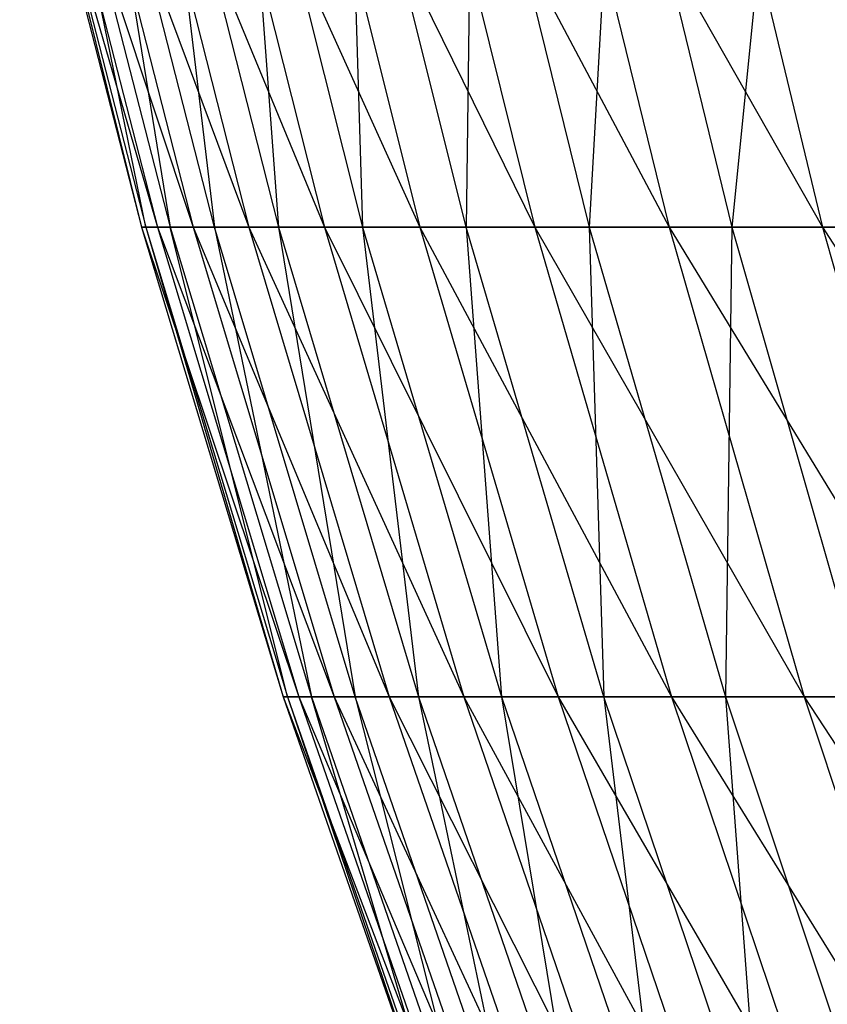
# Model space of a CAD drawing. Extents: x -125 to 125, y -143 to 0.
# Tile 32 of 256: x -58.41 to -54.27, y -102.99 to -97.94. Entities that reach past the tile are written whole.
import ezdxf

# ---------------------------------------------------------------- set-up
doc = ezdxf.new("R2010")
doc.units = 0
doc.header["$LTSCALE"] = 25.4
doc.layers.get('0').update_dxf_attribs({"linetype": 'CONTINUOUS'})

# ---------------------------------------------------------------- blocks, each defined once
blk = doc.blocks.new('NL2500027000_STL_3')
at = {"color": 0}
for p, q in [((-58.412, -96.5711, 0.7104), (-57.7063, -99.0055, 3.1383)), ((-58.412, -96.5711, 0.7104), (-57.7063, -99.0055, 3.1383)), ((-58.412, -96.5711, 0.7104), (-57.7873, -99.0055, 0.7028)), ((-58.412, -96.5711, 0.7104), (-57.7873, -99.0055, 0.7028)), ((-58.39, -96.5711, -1.7527), (-57.7873, -99.0055, 0.7028)), ((-58.39, -96.5711, -1.7527), (-57.7873, -99.0055, 0.7028)), ((-58.39, -96.5711, -1.7527), (-57.7655, -99.0055, -1.7339)), ((-58.39, -96.5711, -1.7527), (-57.7655, -99.0055, -1.7339)), ((-58.3301, -96.5711, 3.1722), (-57.5227, -99.0055, 5.5682)), ((-58.3301, -96.5711, 3.1722), (-57.5227, -99.0055, 5.5682)), ((-58.3301, -96.5711, 3.1722), (-57.7063, -99.0055, 3.1383)), ((-58.3301, -96.5711, 3.1722), (-57.7063, -99.0055, 3.1383)), ((-58.2642, -96.5711, -4.2126), (-57.6411, -99.0055, -4.1676)), ((-57.7655, -99.0055, -1.7339), (-58.2642, -96.5711, -4.2126)), ((-57.7655, -99.0055, -1.7339), (-58.2642, -96.5711, -4.2126)), ((-58.2642, -96.5711, -4.2126), (-57.6411, -99.0055, -4.1676)), ((-58.1445, -96.5711, 5.6284), (-57.2368, -99.0055, 7.9882)), ((-58.1445, -96.5711, 5.6284), (-57.2368, -99.0055, 7.9882)), ((-58.1445, -96.5711, 5.6284), (-57.5227, -99.0055, 5.5682)), ((-58.1445, -96.5711, 5.6284), (-57.5227, -99.0055, 5.5682)), ((-57.4141, -99.0055, -6.5938), (-58.0348, -96.5711, -6.6651)), ((-58.0348, -96.5711, -6.6651), (-57.6411, -99.0055, -4.1676)), ((-58.0348, -96.5711, -6.6651), (-57.6411, -99.0055, -4.1676)), ((-57.4141, -99.0055, -6.5938), (-58.0348, -96.5711, -6.6651)), ((-57.8556, -96.5711, 8.0746), (-56.8492, -99.0055, 10.394)), ((-57.8556, -96.5711, 8.0746), (-56.8492, -99.0055, 10.394)), ((-57.8556, -96.5711, 8.0746), (-57.2368, -99.0055, 7.9882)), ((-57.8556, -96.5711, 8.0746), (-57.2368, -99.0055, 7.9882)), ((-57.7022, -96.5711, -9.1057), (-57.4141, -99.0055, -6.5938)), ((-57.7022, -96.5711, -9.1057), (-57.4141, -99.0055, -6.5938)), ((-57.7022, -96.5711, -9.1057), (-57.0851, -99.0055, -9.0083)), ((-57.7022, -96.5711, -9.1057), (-57.0851, -99.0055, -9.0083)), ((-57.4637, -96.5711, 10.5064), (-56.3604, -99.0055, 12.7813)), ((-57.4637, -96.5711, 10.5064), (-56.3604, -99.0055, 12.7813)), ((-57.4637, -96.5711, 10.5064), (-56.8492, -99.0055, 10.394)), ((-57.4637, -96.5711, 10.5064), (-56.8492, -99.0055, 10.394)), ((-57.2671, -96.5711, -11.5302), (-57.0851, -99.0055, -9.0083)), ((-57.2671, -96.5711, -11.5302), (-57.0851, -99.0055, -9.0083)), ((-57.2671, -96.5711, -11.5302), (-56.6546, -99.0055, -11.4069)), ((-57.2671, -96.5711, -11.5302), (-56.6546, -99.0055, -11.4069)), ((-56.9697, -96.5711, 12.9195), (-55.7715, -99.0055, 15.1459)), ((-56.9697, -96.5711, 12.9195), (-55.7715, -99.0055, 15.1459)), ((-56.9697, -96.5711, 12.9195), (-56.3604, -99.0055, 12.7813)), ((-56.9697, -96.5711, 12.9195), (-56.3604, -99.0055, 12.7813)), ((-56.1234, -99.0055, -13.7851), (-56.7301, -96.5711, -13.9341)), ((-56.7301, -96.5711, -13.9341), (-56.6546, -99.0055, -11.4069)), ((-56.7301, -96.5711, -13.9341), (-56.6546, -99.0055, -11.4069)), ((-56.1234, -99.0055, -13.7851), (-56.7301, -96.5711, -13.9341)), ((-56.3744, -96.5711, 15.3097), (-55.0834, -99.0055, 17.4836)), ((-56.3744, -96.5711, 15.3097), (-55.0834, -99.0055, 17.4836)), ((-56.3744, -96.5711, 15.3097), (-55.7715, -99.0055, 15.1459)), ((-56.3744, -96.5711, 15.3097), (-55.7715, -99.0055, 15.1459)), ((-56.0923, -96.5711, -16.3133), (-56.1234, -99.0055, -13.7851)), ((-56.0923, -96.5711, -16.3133), (-56.1234, -99.0055, -13.7851)), ((-56.0923, -96.5711, -16.3133), (-55.4924, -99.0055, -16.1388)), ((-56.0923, -96.5711, -16.3133), (-55.4924, -99.0055, -16.1388)), ((-55.6789, -96.5711, 17.6726), (-54.2974, -99.0055, 19.7902)), ((-55.6789, -96.5711, 17.6726), (-54.2974, -99.0055, 19.7902)), ((-55.6789, -96.5711, 17.6726), (-55.0834, -99.0055, 17.4836)), ((-55.6789, -96.5711, 17.6726), (-55.0834, -99.0055, 17.4836)), ((-55.3547, -96.5711, -18.6634), (-55.4924, -99.0055, -16.1388)), ((-55.3547, -96.5711, -18.6634), (-55.4924, -99.0055, -16.1388)), ((-55.3547, -96.5711, -18.6634), (-54.7627, -99.0055, -18.4638)), ((-55.3547, -96.5711, -18.6634), (-54.7627, -99.0055, -18.4638)), ((-54.8844, -96.5711, 20.0041), (-54.2974, -99.0055, 19.7902)), ((-54.8844, -96.5711, 20.0041), (-54.2974, -99.0055, 19.7902)), ((-54.5187, -96.5711, -20.9804), (-54.7627, -99.0055, -18.4638)), ((-54.5187, -96.5711, -20.9804), (-54.7627, -99.0055, -18.4638)), ((-57.7873, -99.0055, 0.7028), (-57.7063, -99.0055, 3.1383)), ((-57.7655, -99.0055, -1.7339), (-57.7873, -99.0055, 0.7028)), ((-57.7873, -99.0055, 0.7028), (-57.7063, -99.0055, 3.1383)), ((-57.7873, -99.0055, 0.7028), (-56.9812, -101.4116, 3.0989)), ((-57.7873, -99.0055, 0.7028), (-56.9812, -101.4116, 3.0989)), ((-57.7873, -99.0055, 0.7028), (-57.0611, -101.4116, 0.694)), ((-57.7873, -99.0055, 0.7028), (-57.0611, -101.4116, 0.694)), ((-57.7655, -99.0055, -1.7339), (-57.7873, -99.0055, 0.7028)), ((-57.6411, -99.0055, -4.1676), (-57.7655, -99.0055, -1.7339)), ((-57.7655, -99.0055, -1.7339), (-57.0611, -101.4116, 0.694)), ((-57.7655, -99.0055, -1.7339), (-57.0611, -101.4116, 0.694)), ((-57.7655, -99.0055, -1.7339), (-57.0397, -101.4116, -1.7121)), ((-57.7655, -99.0055, -1.7339), (-57.0397, -101.4116, -1.7121)), ((-57.6411, -99.0055, -4.1676), (-57.7655, -99.0055, -1.7339)), ((-57.7063, -99.0055, 3.1383), (-57.5227, -99.0055, 5.5682)), ((-57.7063, -99.0055, 3.1383), (-57.5227, -99.0055, 5.5682)), ((-57.7063, -99.0055, 3.1383), (-56.7999, -101.4116, 5.4982)), ((-57.7063, -99.0055, 3.1383), (-56.7999, -101.4116, 5.4982)), ((-57.7063, -99.0055, 3.1383), (-56.9812, -101.4116, 3.0989)), ((-57.7063, -99.0055, 3.1383), (-56.9812, -101.4116, 3.0989)), ((-57.6411, -99.0055, -4.1676), (-56.9168, -101.4116, -4.1152)), ((-57.0397, -101.4116, -1.7121), (-57.6411, -99.0055, -4.1676)), ((-57.0397, -101.4116, -1.7121), (-57.6411, -99.0055, -4.1676)), ((-57.4141, -99.0055, -6.5938), (-57.6411, -99.0055, -4.1676)), ((-57.4141, -99.0055, -6.5938), (-57.6411, -99.0055, -4.1676)), ((-57.6411, -99.0055, -4.1676), (-56.9168, -101.4116, -4.1152)), ((-57.5227, -99.0055, 5.5682), (-57.2368, -99.0055, 7.9882)), ((-57.5227, -99.0055, 5.5682), (-57.2368, -99.0055, 7.9882)), ((-57.5227, -99.0055, 5.5682), (-56.5176, -101.4116, 7.8878)), ((-57.5227, -99.0055, 5.5682), (-56.5176, -101.4116, 7.8878)), ((-57.5227, -99.0055, 5.5682), (-56.7999, -101.4116, 5.4982)), ((-57.5227, -99.0055, 5.5682), (-56.7999, -101.4116, 5.4982)), ((-57.0851, -99.0055, -9.0083), (-57.4141, -99.0055, -6.5938)), ((-57.0851, -99.0055, -9.0083), (-57.4141, -99.0055, -6.5938)), ((-56.6927, -101.4116, -6.511), (-57.4141, -99.0055, -6.5938)), ((-57.4141, -99.0055, -6.5938), (-56.9168, -101.4116, -4.1152)), ((-57.4141, -99.0055, -6.5938), (-56.9168, -101.4116, -4.1152)), ((-56.6927, -101.4116, -6.511), (-57.4141, -99.0055, -6.5938)), ((-57.2368, -99.0055, 7.9882), (-56.8492, -99.0055, 10.394)), ((-57.2368, -99.0055, 7.9882), (-56.8492, -99.0055, 10.394)), ((-57.2368, -99.0055, 7.9882), (-56.1348, -101.4116, 10.2634)), ((-57.2368, -99.0055, 7.9882), (-56.1348, -101.4116, 10.2634)), ((-57.2368, -99.0055, 7.9882), (-56.5176, -101.4116, 7.8878)), ((-57.2368, -99.0055, 7.9882), (-56.5176, -101.4116, 7.8878)), ((-57.0851, -99.0055, -9.0083), (-56.6927, -101.4116, -6.511)), ((-57.0851, -99.0055, -9.0083), (-56.6927, -101.4116, -6.511)), ((-57.0851, -99.0055, -9.0083), (-56.3678, -101.4116, -8.8952)), ((-56.6546, -99.0055, -11.4069), (-57.0851, -99.0055, -9.0083)), ((-56.6546, -99.0055, -11.4069), (-57.0851, -99.0055, -9.0083)), ((-57.0851, -99.0055, -9.0083), (-56.3678, -101.4116, -8.8952)), ((-56.8492, -99.0055, 10.394), (-56.3604, -99.0055, 12.7813)), ((-56.8492, -99.0055, 10.394), (-56.3604, -99.0055, 12.7813)), ((-56.8492, -99.0055, 10.394), (-55.6523, -101.4116, 12.6207)), ((-56.8492, -99.0055, 10.394), (-55.6523, -101.4116, 12.6207)), ((-56.8492, -99.0055, 10.394), (-56.1348, -101.4116, 10.2634)), ((-56.8492, -99.0055, 10.394), (-56.1348, -101.4116, 10.2634)), ((-56.6546, -99.0055, -11.4069), (-56.3678, -101.4116, -8.8952)), ((-56.6546, -99.0055, -11.4069), (-56.3678, -101.4116, -8.8952)), ((-56.6546, -99.0055, -11.4069), (-55.9427, -101.4116, -11.2635)), ((-56.1234, -99.0055, -13.7851), (-56.6546, -99.0055, -11.4069)), ((-56.1234, -99.0055, -13.7851), (-56.6546, -99.0055, -11.4069)), ((-56.6546, -99.0055, -11.4069), (-55.9427, -101.4116, -11.2635)), ((-56.3604, -99.0055, 12.7813), (-55.7715, -99.0055, 15.1459)), ((-56.3604, -99.0055, 12.7813), (-55.7715, -99.0055, 15.1459)), ((-56.3604, -99.0055, 12.7813), (-55.0707, -101.4116, 14.9556)), ((-56.3604, -99.0055, 12.7813), (-55.0707, -101.4116, 14.9556)), ((-56.3604, -99.0055, 12.7813), (-55.6523, -101.4116, 12.6207)), ((-56.3604, -99.0055, 12.7813), (-55.6523, -101.4116, 12.6207)), ((-55.4924, -99.0055, -16.1388), (-56.1234, -99.0055, -13.7851)), ((-55.4924, -99.0055, -16.1388), (-56.1234, -99.0055, -13.7851)), ((-55.4182, -101.4116, -13.6119), (-56.1234, -99.0055, -13.7851)), ((-56.1234, -99.0055, -13.7851), (-55.9427, -101.4116, -11.2635)), ((-56.1234, -99.0055, -13.7851), (-55.9427, -101.4116, -11.2635)), ((-55.4182, -101.4116, -13.6119), (-56.1234, -99.0055, -13.7851)), ((-55.7715, -99.0055, 15.1459), (-55.0834, -99.0055, 17.4836)), ((-55.7715, -99.0055, 15.1459), (-55.0834, -99.0055, 17.4836)), ((-55.7715, -99.0055, 15.1459), (-54.3913, -101.4116, 17.2639)), ((-55.7715, -99.0055, 15.1459), (-54.3913, -101.4116, 17.2639)), ((-55.7715, -99.0055, 15.1459), (-55.0707, -101.4116, 14.9556)), ((-55.7715, -99.0055, 15.1459), (-55.0707, -101.4116, 14.9556)), ((-55.4924, -99.0055, -16.1388), (-55.4182, -101.4116, -13.6119)), ((-55.4924, -99.0055, -16.1388), (-55.4182, -101.4116, -13.6119)), ((-55.4924, -99.0055, -16.1388), (-54.7951, -101.4116, -15.936)), ((-54.7627, -99.0055, -18.4638), (-55.4924, -99.0055, -16.1388)), ((-54.7627, -99.0055, -18.4638), (-55.4924, -99.0055, -16.1388)), ((-55.4924, -99.0055, -16.1388), (-54.7951, -101.4116, -15.936)), ((-55.0834, -99.0055, 17.4836), (-54.2974, -99.0055, 19.7902)), ((-55.0834, -99.0055, 17.4836), (-54.2974, -99.0055, 19.7902)), ((-55.0834, -99.0055, 17.4836), (-53.6152, -101.4116, 19.5415)), ((-55.0834, -99.0055, 17.4836), (-53.6152, -101.4116, 19.5415)), ((-55.0834, -99.0055, 17.4836), (-54.3913, -101.4116, 17.2639)), ((-55.0834, -99.0055, 17.4836), (-54.3913, -101.4116, 17.2639)), ((-54.7627, -99.0055, -18.4638), (-54.7951, -101.4116, -15.936)), ((-54.7627, -99.0055, -18.4638), (-54.7951, -101.4116, -15.936)), ((-54.7627, -99.0055, -18.4638), (-54.0746, -101.4116, -18.2318)), ((-53.9356, -99.0055, -20.756), (-54.7627, -99.0055, -18.4638)), ((-53.9356, -99.0055, -20.756), (-54.7627, -99.0055, -18.4638)), ((-54.7627, -99.0055, -18.4638), (-54.0746, -101.4116, -18.2318)), ((-54.2974, -99.0055, 19.7902), (-53.4149, -99.0055, 22.0616)), ((-54.2974, -99.0055, 19.7902), (-53.4149, -99.0055, 22.0616)), ((-54.2974, -99.0055, 19.7902), (-52.7437, -101.4116, 21.7844)), ((-54.2974, -99.0055, 19.7902), (-52.7437, -101.4116, 21.7844)), ((-54.2974, -99.0055, 19.7902), (-53.6152, -101.4116, 19.5415)), ((-54.2974, -99.0055, 19.7902), (-53.6152, -101.4116, 19.5415)), ((-57.0611, -101.4116, 0.694), (-56.9812, -101.4116, 3.0989)), ((-57.0397, -101.4116, -1.7121), (-57.0611, -101.4116, 0.694)), ((-57.0611, -101.4116, 0.694), (-56.9812, -101.4116, 3.0989)), ((-57.0611, -101.4116, 0.694), (-56.1561, -103.7852, 3.054)), ((-57.0611, -101.4116, 0.694), (-56.1561, -103.7852, 3.054)), ((-57.0611, -101.4116, 0.694), (-56.2349, -103.7852, 0.6839)), ((-57.0611, -101.4116, 0.694), (-56.2349, -103.7852, 0.6839)), ((-57.0397, -101.4116, -1.7121), (-57.0611, -101.4116, 0.694)), ((-56.9168, -101.4116, -4.1152), (-57.0397, -101.4116, -1.7121)), ((-57.0397, -101.4116, -1.7121), (-56.2349, -103.7852, 0.6839)), ((-57.0397, -101.4116, -1.7121), (-56.2349, -103.7852, 0.6839)), ((-57.0397, -101.4116, -1.7121), (-56.2138, -103.7852, -1.6874)), ((-57.0397, -101.4116, -1.7121), (-56.2138, -103.7852, -1.6874)), ((-56.9168, -101.4116, -4.1152), (-57.0397, -101.4116, -1.7121)), ((-56.9812, -101.4116, 3.0989), (-56.7999, -101.4116, 5.4982)), ((-56.9812, -101.4116, 3.0989), (-56.7999, -101.4116, 5.4982)), ((-56.9812, -101.4116, 3.0989), (-55.9774, -103.7852, 5.4186)), ((-56.9812, -101.4116, 3.0989), (-55.9774, -103.7852, 5.4186)), ((-56.9812, -101.4116, 3.0989), (-56.1561, -103.7852, 3.054)), ((-56.9812, -101.4116, 3.0989), (-56.1561, -103.7852, 3.054)), ((-56.9168, -101.4116, -4.1152), (-56.0927, -103.7852, -4.0556)), ((-56.2138, -103.7852, -1.6874), (-56.9168, -101.4116, -4.1152)), ((-56.2138, -103.7852, -1.6874), (-56.9168, -101.4116, -4.1152)), ((-56.6927, -101.4116, -6.511), (-56.9168, -101.4116, -4.1152)), ((-56.6927, -101.4116, -6.511), (-56.9168, -101.4116, -4.1152)), ((-56.9168, -101.4116, -4.1152), (-56.0927, -103.7852, -4.0556)), ((-56.7999, -101.4116, 5.4982), (-56.5176, -101.4116, 7.8878)), ((-56.7999, -101.4116, 5.4982), (-56.5176, -101.4116, 7.8878)), ((-56.7999, -101.4116, 5.4982), (-55.6992, -103.7852, 7.7736)), ((-56.7999, -101.4116, 5.4982), (-55.6992, -103.7852, 7.7736)), ((-56.7999, -101.4116, 5.4982), (-55.9774, -103.7852, 5.4186)), ((-56.7999, -101.4116, 5.4982), (-55.9774, -103.7852, 5.4186)), ((-56.3678, -101.4116, -8.8952), (-56.6927, -101.4116, -6.511)), ((-56.3678, -101.4116, -8.8952), (-56.6927, -101.4116, -6.511)), ((-55.8718, -103.7852, -6.4167), (-56.6927, -101.4116, -6.511)), ((-56.6927, -101.4116, -6.511), (-56.0927, -103.7852, -4.0556)), ((-56.6927, -101.4116, -6.511), (-56.0927, -103.7852, -4.0556)), ((-55.8718, -103.7852, -6.4167), (-56.6927, -101.4116, -6.511)), ((-56.5176, -101.4116, 7.8878), (-56.1348, -101.4116, 10.2634)), ((-56.5176, -101.4116, 7.8878), (-56.1348, -101.4116, 10.2634)), ((-56.5176, -101.4116, 7.8878), (-55.322, -103.7852, 10.1148)), ((-56.5176, -101.4116, 7.8878), (-55.322, -103.7852, 10.1148)), ((-56.5176, -101.4116, 7.8878), (-55.6992, -103.7852, 7.7736)), ((-56.5176, -101.4116, 7.8878), (-55.6992, -103.7852, 7.7736)), ((-56.3678, -101.4116, -8.8952), (-55.8718, -103.7852, -6.4167)), ((-56.3678, -101.4116, -8.8952), (-55.8718, -103.7852, -6.4167)), ((-56.3678, -101.4116, -8.8952), (-55.5516, -103.7852, -8.7664)), ((-55.9427, -101.4116, -11.2635), (-56.3678, -101.4116, -8.8952)), ((-55.9427, -101.4116, -11.2635), (-56.3678, -101.4116, -8.8952)), ((-56.3678, -101.4116, -8.8952), (-55.5516, -103.7852, -8.7664)), ((-56.1348, -101.4116, 10.2634), (-55.6523, -101.4116, 12.6207)), ((-56.1348, -101.4116, 10.2634), (-55.6523, -101.4116, 12.6207)), ((-56.1348, -101.4116, 10.2634), (-54.8464, -103.7852, 12.438)), ((-56.1348, -101.4116, 10.2634), (-54.8464, -103.7852, 12.438)), ((-56.1348, -101.4116, 10.2634), (-55.322, -103.7852, 10.1148)), ((-56.1348, -101.4116, 10.2634), (-55.322, -103.7852, 10.1148)), ((-55.9427, -101.4116, -11.2635), (-55.5516, -103.7852, -8.7664)), ((-55.9427, -101.4116, -11.2635), (-55.5516, -103.7852, -8.7664)), ((-55.9427, -101.4116, -11.2635), (-55.1327, -103.7852, -11.1004)), ((-55.4182, -101.4116, -13.6119), (-55.9427, -101.4116, -11.2635)), ((-55.4182, -101.4116, -13.6119), (-55.9427, -101.4116, -11.2635)), ((-55.9427, -101.4116, -11.2635), (-55.1327, -103.7852, -11.1004)), ((-55.6523, -101.4116, 12.6207), (-55.0707, -101.4116, 14.9556)), ((-55.6523, -101.4116, 12.6207), (-55.0707, -101.4116, 14.9556)), ((-55.6523, -101.4116, 12.6207), (-54.2733, -103.7852, 14.7391)), ((-55.6523, -101.4116, 12.6207), (-54.2733, -103.7852, 14.7391)), ((-55.6523, -101.4116, 12.6207), (-54.8464, -103.7852, 12.438)), ((-55.6523, -101.4116, 12.6207), (-54.8464, -103.7852, 12.438)), ((-54.7951, -101.4116, -15.936), (-55.4182, -101.4116, -13.6119)), ((-54.7951, -101.4116, -15.936), (-55.4182, -101.4116, -13.6119)), ((-54.6157, -103.7852, -13.4148), (-55.4182, -101.4116, -13.6119)), ((-55.4182, -101.4116, -13.6119), (-55.1327, -103.7852, -11.1004)), ((-55.4182, -101.4116, -13.6119), (-55.1327, -103.7852, -11.1004)), ((-54.6157, -103.7852, -13.4148), (-55.4182, -101.4116, -13.6119)), ((-55.0707, -101.4116, 14.9556), (-54.3913, -101.4116, 17.2639)), ((-55.0707, -101.4116, 14.9556), (-54.3913, -101.4116, 17.2639)), ((-55.0707, -101.4116, 14.9556), (-53.6037, -103.7852, 17.0139)), ((-55.0707, -101.4116, 14.9556), (-53.6037, -103.7852, 17.0139)), ((-55.0707, -101.4116, 14.9556), (-54.2733, -103.7852, 14.7391)), ((-55.0707, -101.4116, 14.9556), (-54.2733, -103.7852, 14.7391)), ((-54.7951, -101.4116, -15.936), (-54.6157, -103.7852, -13.4148)), ((-54.7951, -101.4116, -15.936), (-54.6157, -103.7852, -13.4148)), ((-54.7951, -101.4116, -15.936), (-54.0017, -103.7852, -15.7052)), ((-54.0746, -101.4116, -18.2318), (-54.7951, -101.4116, -15.936)), ((-54.0746, -101.4116, -18.2318), (-54.7951, -101.4116, -15.936)), ((-54.7951, -101.4116, -15.936), (-54.0017, -103.7852, -15.7052)), ((-54.3913, -101.4116, 17.2639), (-53.6152, -101.4116, 19.5415)), ((-54.3913, -101.4116, 17.2639), (-53.6152, -101.4116, 19.5415)), ((-54.3913, -101.4116, 17.2639), (-52.8388, -103.7852, 19.2586)), ((-54.3913, -101.4116, 17.2639), (-52.8388, -103.7852, 19.2586)), ((-54.3913, -101.4116, 17.2639), (-53.6037, -103.7852, 17.0139)), ((-54.3913, -101.4116, 17.2639), (-53.6037, -103.7852, 17.0139))]:
    blk.add_line(p, q, dxfattribs=at)

msp = doc.modelspace()

# ---------------------------------------------------------------- block references
at = {"color": 253}
msp.add_blockref('NL2500027000_STL_3', (0, 0), dxfattribs=at)

doc.saveas('drawing.dxf')
